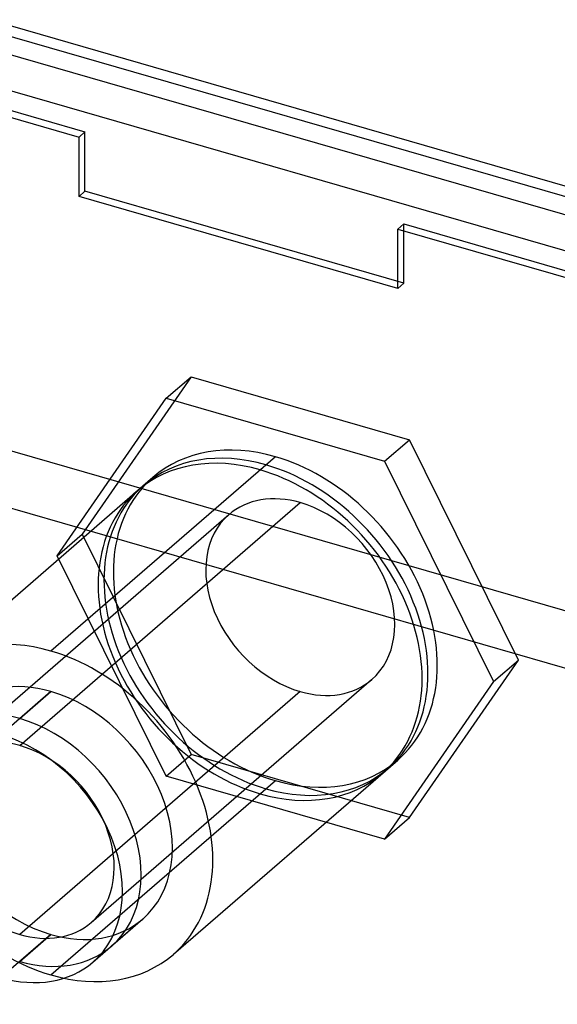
# Model space of a CAD drawing. Header units: millimetres. Extents: x -24 to 80, y -43 to 164.
# Tile 149 of 223: x 2 to 11, y 148 to 164. Entities that reach past the tile are written whole.
import ezdxf

# ---------------------------------------------------------------- set-up
doc = ezdxf.new("R2010")
doc.units = ezdxf.units.MM
doc.layers.add('MAIN-1', color=7, linetype='Continuous')
doc.layers.add('MAIN-2', color=7, linetype='Continuous')

msp = doc.modelspace()

# ---------------------------------------------------------------- linework, layer by layer
at = {"layer": 'MAIN-1'}
for p, q in [((1.942, 163.582), (78.153, 141.582)), ((77.875, 141.487), (1.665, 163.487))]:
    msp.add_line(p, q, dxfattribs=at)
at = {"layer": 'MAIN-2'}
for p, q in [((2.165, 163.054), (78.375, 141.054)), ((1.665, 162.621), (77.875, 140.621)), ((1.348, 162.286), (3.381, 161.699)), ((1.442, 162.368), (3.475, 161.781)), ((3.381, 161.699), (3.475, 161.781)), ((3.475, 160.828), (3.475, 161.781)), ((3.381, 160.747), (3.381, 161.699)), ((3.475, 160.828), (3.381, 160.747)), ((8.589, 159.352), (3.475, 160.828)), ((8.495, 159.271), (3.381, 160.747)), ((8.495, 160.223), (8.589, 160.305)), ((8.495, 159.271), (8.495, 160.223)), ((8.495, 160.223), (70.931, 142.199)), ((8.589, 159.352), (8.589, 160.305)), ((8.589, 160.305), (71.025, 142.281)), ((8.589, 159.352), (8.495, 159.271)), ((5.179, 157.854), (3.429, 155.328)), ((4.779, 157.507), (5.179, 157.854)), ((5.179, 157.854), (8.679, 156.843)), ((3.029, 154.981), (4.779, 157.507)), ((4.779, 157.507), (8.279, 156.497)), ((0.33, 157.233), (71.691, 136.633)), ((8.279, 156.497), (8.679, 156.843)), ((10.429, 153.307), (8.679, 156.843)), ((6.529, 156.569), (2.929, 153.451)), ((-0.47, 156.54), (70.891, 135.94)), ((6.379, 156.439), (6.285, 156.358)), ((8.279, 156.497), (10.029, 152.961)), ((0.965, 153.121), (4.565, 156.239)), ((4.321, 156.027), (4.415, 156.109)), ((2.429, 151.936), (6.929, 155.833)), ((1.283, 151.743), (5.783, 155.64)), ((3.029, 154.981), (3.429, 155.328)), ((3.429, 155.328), (5.179, 151.792)), ((4.779, 151.445), (3.029, 154.981)), ((8.679, 150.781), (10.429, 153.307)), ((10.029, 152.961), (10.429, 153.307)), ((3.574, 149.097), (8.074, 152.995)), ((10.029, 152.961), (8.279, 150.435)), ((2.929, 152.802), (2.129, 152.109)), ((6.929, 152.802), (2.429, 148.905)), ((2.429, 152.369), (2.929, 152.802)), ((4.779, 151.445), (5.179, 151.792)), ((4.893, 148.586), (8.493, 151.703)), ((8.679, 150.781), (5.179, 151.792)), ((8.249, 151.492), (8.343, 151.573)), ((2.929, 148.255), (6.529, 151.373)), ((8.279, 150.435), (4.779, 151.445)), ((6.379, 151.243), (6.285, 151.162)), ((8.279, 150.435), (8.679, 150.781)), ((3.602, 148.46), (4.402, 149.153)), ((3.902, 148.72), (4.402, 149.153)), ((2.929, 148.905), (2.129, 148.212)), ((2.429, 148.472), (2.929, 148.905))]:
    msp.add_line(p, q, dxfattribs=at)
for centre, major_axis, start_param, end_param in [((6.529, 153.971), (-1.964, 2.268), -0.857072, 0.000079), ((6.285, 153.76), (-1.964, 2.268), -0.857072, 0.000079), ((6.379, 153.841), (1.964, -2.268), 2.284521, 3.141672), ((6.529, 153.971), (-1.964, 2.268), -3.141514, -0.857072), ((6.379, 153.841), (1.964, -2.268), 0.000079, 2.284521), ((6.529, 153.971), (-1.964, 2.268), 0.000079, 2.284521), ((6.285, 153.76), (-1.964, 2.268), -3.141514, -0.857072), ((6.379, 153.841), (1.964, -2.268), -3.141514, -0.857072), ((6.285, 153.76), (-1.964, 2.268), 0.000079, 2.284521), ((6.929, 154.317), (1.146, -1.323), 2.284521, 3.141672), ((6.929, 154.317), (1.146, -1.323), 0.000079, 2.284521), ((6.929, 154.317), (1.146, -1.323), -3.141514, -0.857072), ((2.929, 150.853), (1.964, -2.268), 2.284521, 3.141672), ((2.929, 150.853), (1.964, -2.268), 0.000079, 2.284521), ((2.929, 150.853), (1.964, -2.268), -3.141514, -0.857072), ((2.929, 150.853), (1.473, -1.701), 2.284521, 3.141672), ((2.929, 150.853), (-1.473, 1.701), -0.857072, 0.000079), ((6.929, 154.317), (1.146, -1.323), -0.857072, 0.000079), ((2.929, 150.853), (1.473, -1.701), 0.000079, 2.284521), ((2.929, 150.853), (-1.473, 1.701), -3.141514, -0.857072), ((2.929, 150.853), (1.473, -1.701), -3.141514, -0.857072), ((2.929, 150.853), (-1.473, 1.701), 0.000079, 2.284521), ((2.429, 150.42), (1.473, -1.701), 2.284521, 3.141672), ((2.429, 150.42), (1.473, -1.701), 0.000079, 2.284521), ((2.429, 150.42), (-1.146, 1.323), -0.857072, 0.000079), ((2.129, 150.161), (-1.473, 1.701), -3.141514, -0.857072), ((2.429, 150.42), (-1.146, 1.323), -3.141514, -0.857072), ((2.429, 150.42), (-1.146, 1.323), 0.000079, 2.284521), ((6.529, 153.971), (-1.964, 2.268), 2.284521, 3.141672), ((6.379, 153.841), (1.964, -2.268), -0.857072, 0.000079), ((6.285, 153.76), (-1.964, 2.268), 2.284521, 3.141672), ((2.929, 150.853), (1.473, -1.701), -0.857072, 0.000079), ((2.929, 150.853), (-1.473, 1.701), 2.284521, 3.141672), ((2.429, 150.42), (-1.146, 1.323), 2.284521, 3.141672), ((2.429, 150.42), (1.473, -1.701), -0.857072, 0.000079), ((2.929, 150.853), (1.964, -2.268), -0.857072, 0.000079), ((2.129, 150.161), (-1.473, 1.701), 2.284521, 3.141672)]:
    msp.add_ellipse(centre, major_axis=major_axis, ratio=0.75, start_param=start_param, end_param=end_param, dxfattribs=at)

doc.saveas('drawing.dxf')
